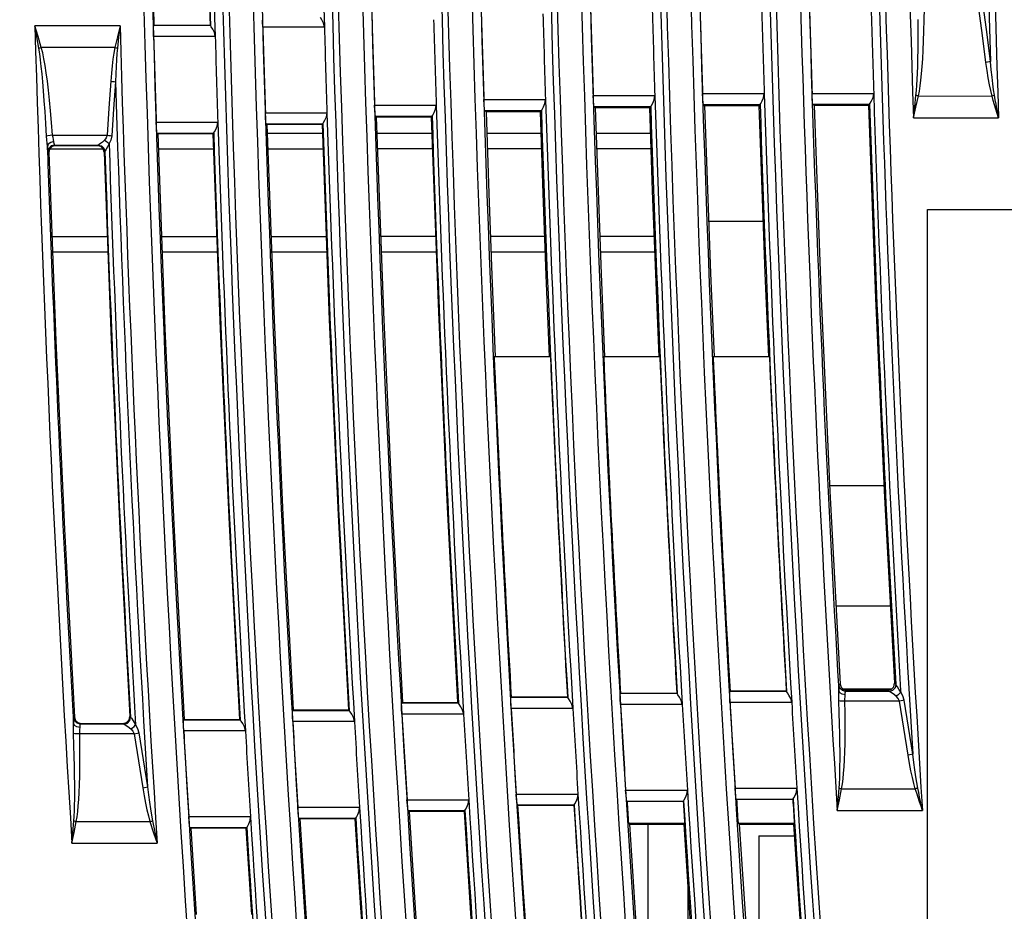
# Model space of a CAD drawing. Header units: millimetres. Extents: x 0 to 450, y 0 to 500.
# Tile 43 of 46: x 343 to 388, y 239 to 280. Entities that reach past the tile are written whole.
import ezdxf

# ---------------------------------------------------------------- set-up
doc = ezdxf.new("R2010")
doc.units = ezdxf.units.MM
doc.header["$LTSCALE"] = 32.592593
doc.layers.get('0').update_dxf_attribs({"linetype": 'CONTINUOUS'})

msp = doc.modelspace()

# ---------------------------------------------------------------- linework, layer by layer
at = {"color": 7, "linetype": 'CONTINUOUS'}
for p, q in [((384.806, 279.693), (384.814, 280.229)), ((387.464, 278.995), (387.304, 280.229)), ((387.676, 279.031), (387.516, 280.265)), ((349.585, 279.366), (349.594, 279.44)), ((349.605, 279.452), (349.594, 279.44)), ((352.184, 279.44), (349.594, 279.44)), ((352.172, 279.452), (349.605, 279.452)), ((352.172, 279.452), (352.184, 279.44)), ((352.219, 279.39), (352.182, 279.44)), ((354.573, 279.611), (354.575, 279.793)), ((354.577, 279.368), (354.573, 279.611)), ((357.281, 279.706), (357.209, 279.817)), ((357.355, 279.555), (357.281, 279.706)), ((357.397, 279.368), (357.355, 279.555)), ((384.535, 279.219), (384.536, 279.715)), ((384.794, 279.197), (384.806, 279.693)), ((348.054, 279.432), (344.166, 279.432)), ((344.311, 278.942), (344.166, 279.432)), ((344.255, 278.926), (344.166, 279.432)), ((348.054, 279.432), (347.934, 278.928)), ((348.054, 279.432), (347.991, 278.914)), ((349.583, 279.184), (349.585, 279.366)), ((349.587, 278.941), (349.583, 279.184)), ((352.291, 279.278), (352.219, 279.39)), ((352.365, 279.128), (352.291, 279.278)), ((352.408, 278.941), (352.365, 279.128)), ((357.394, 279.368), (354.577, 279.368)), ((384.532, 278.76), (384.535, 279.219)), ((384.779, 278.737), (384.794, 279.197)), ((387.625, 277.761), (387.464, 278.995)), ((387.837, 277.797), (387.676, 279.031)), ((344.346, 278.404), (344.255, 278.926)), ((344.458, 278.437), (344.311, 278.942)), ((347.934, 278.928), (347.82, 278.437)), ((347.991, 278.914), (347.933, 278.411)), ((352.404, 278.941), (349.587, 278.941)), ((384.527, 278.335), (384.532, 278.76)), ((384.76, 278.312), (384.779, 278.737)), ((344.382, 278.415), (344.346, 278.404)), ((344.384, 278.156), (344.346, 278.404)), ((344.42, 278.426), (344.382, 278.415)), ((344.42, 277.882), (344.384, 278.156)), ((344.458, 278.437), (344.42, 278.426)), ((347.82, 278.437), (344.458, 278.437)), ((344.523, 278.19), (344.458, 278.437)), ((344.575, 277.916), (344.523, 278.19)), ((347.774, 278.185), (347.731, 277.906)), ((347.82, 278.437), (347.774, 278.185)), ((347.82, 278.437), (347.859, 278.429)), ((347.859, 278.429), (347.897, 278.42)), ((347.909, 278.159), (347.889, 277.881)), ((347.897, 278.42), (347.933, 278.411)), ((347.933, 278.411), (347.909, 278.159)), ((384.519, 277.945), (384.527, 278.335)), ((384.738, 277.922), (384.76, 278.312)), ((344.455, 277.578), (344.42, 277.882)), ((344.632, 277.613), (344.575, 277.916)), ((347.731, 277.906), (347.695, 277.599)), ((347.889, 277.881), (347.872, 277.575)), ((384.51, 277.589), (384.519, 277.945)), ((384.713, 277.565), (384.738, 277.922)), ((387.702, 277.772), (387.625, 277.761)), ((387.676, 277.389), (387.625, 277.761)), ((387.775, 277.784), (387.702, 277.772)), ((387.837, 277.797), (387.775, 277.784)), ((387.871, 277.425), (387.837, 277.797)), ((344.49, 277.24), (344.455, 277.578)), ((344.524, 276.865), (344.49, 277.24)), ((344.684, 277.276), (344.632, 277.613)), ((344.736, 276.901), (344.684, 277.276)), ((347.662, 277.264), (347.634, 276.898)), ((347.695, 277.599), (347.662, 277.264)), ((347.858, 277.24), (347.846, 276.875)), ((347.872, 277.575), (347.858, 277.24)), ((384.485, 276.975), (384.498, 277.266)), ((384.498, 277.266), (384.51, 277.589)), ((384.656, 276.951), (384.685, 277.242)), ((384.685, 277.242), (384.713, 277.565)), ((387.73, 277.048), (387.676, 277.389)), ((387.907, 277.083), (387.871, 277.425)), ((344.559, 276.452), (344.524, 276.865)), ((344.787, 276.489), (344.736, 276.901)), ((347.634, 276.898), (347.549, 275.664)), ((347.634, 276.898), (347.712, 276.892)), ((347.712, 276.892), (347.784, 276.884)), ((347.846, 276.875), (347.761, 275.641)), ((347.784, 276.884), (347.846, 276.875)), ((384.47, 276.712), (384.485, 276.975)), ((384.622, 276.687), (384.656, 276.951)), ((387.786, 276.74), (387.73, 277.048)), ((387.844, 276.468), (387.786, 276.74)), ((387.943, 276.775), (387.907, 277.083)), ((387.979, 276.502), (387.943, 276.775)), ((344.593, 275.999), (344.559, 276.452)), ((344.836, 276.037), (344.787, 276.489)), ((374.678, 276.332), (377.495, 276.332)), ((374.688, 276.088), (374.678, 276.332)), ((377.467, 276.146), (377.498, 276.332)), ((379.68, 276.342), (382.497, 276.342)), ((379.691, 276.099), (379.68, 276.342)), ((382.47, 276.157), (382.501, 276.342)), ((384.431, 276.248), (384.452, 276.471)), ((384.452, 276.471), (384.47, 276.712)), ((384.544, 276.225), (384.587, 276.446)), ((384.587, 276.446), (384.622, 276.687)), ((387.906, 276.222), (387.844, 276.468)), ((388.018, 276.255), (387.979, 276.502)), ((344.627, 275.507), (344.593, 275.999)), ((344.884, 275.545), (344.836, 276.037)), ((364.681, 276.06), (367.498, 276.06)), ((364.692, 275.817), (364.681, 276.06)), ((367.406, 275.723), (367.471, 275.875)), ((367.471, 275.875), (367.502, 276.06)), ((369.678, 276.238), (372.495, 276.238)), ((369.689, 275.994), (369.678, 276.238)), ((369.702, 275.813), (369.689, 275.994)), ((372.338, 275.789), (372.403, 275.901)), ((372.403, 275.901), (372.468, 276.052)), ((372.468, 276.052), (372.499, 276.238)), ((374.702, 275.907), (374.688, 276.088)), ((374.715, 275.832), (374.702, 275.907)), ((377.304, 275.832), (377.338, 275.883)), ((377.338, 275.883), (377.403, 275.995)), ((377.403, 275.995), (377.467, 276.146)), ((379.704, 275.917), (379.691, 276.099)), ((379.717, 275.843), (379.704, 275.917)), ((379.717, 275.843), (382.308, 275.843)), ((379.772, 275.789), (379.717, 275.843)), ((382.257, 275.79), (382.308, 275.843)), ((382.306, 275.843), (382.34, 275.894)), ((382.34, 275.894), (382.405, 276.005)), ((382.405, 276.005), (382.47, 276.157)), ((384.372, 275.729), (384.431, 276.248)), ((384.429, 275.717), (384.544, 276.225)), ((384.467, 276.239), (384.431, 276.248)), ((384.505, 276.23), (384.467, 276.239)), ((384.543, 276.222), (384.505, 276.23)), ((384.544, 276.225), (387.906, 276.222)), ((387.944, 276.232), (387.906, 276.222)), ((387.964, 276.023), (387.906, 276.222)), ((387.982, 276.244), (387.944, 276.232)), ((388.022, 275.824), (387.964, 276.023)), ((388.018, 276.255), (387.982, 276.244)), ((388.054, 276.049), (388.018, 276.255)), ((388.091, 275.844), (388.054, 276.049)), ((388.128, 275.638), (388.091, 275.844)), ((344.661, 274.972), (344.627, 275.507)), ((344.93, 275.011), (344.884, 275.545)), ((347.549, 275.664), (347.465, 274.43)), ((347.761, 275.641), (347.677, 274.407)), ((354.696, 275.456), (357.513, 275.456)), ((354.706, 275.213), (354.696, 275.456)), ((357.485, 275.271), (357.516, 275.456)), ((359.687, 275.8), (362.504, 275.8)), ((359.698, 275.556), (359.687, 275.8)), ((359.711, 275.375), (359.698, 275.556)), ((362.347, 275.351), (362.412, 275.463)), ((362.412, 275.463), (362.477, 275.614)), ((362.477, 275.614), (362.508, 275.8)), ((364.705, 275.635), (364.692, 275.817)), ((364.718, 275.561), (364.705, 275.635)), ((364.718, 275.561), (367.309, 275.561)), ((364.78, 275.501), (364.718, 275.561)), ((367.252, 275.502), (364.78, 275.501)), ((364.78, 275.501), (364.907, 271.769)), ((367.252, 275.502), (367.309, 275.561)), ((367.252, 275.502), (367.38, 271.769)), ((367.307, 275.561), (367.341, 275.612)), ((367.341, 275.612), (367.406, 275.723)), ((369.715, 275.738), (369.702, 275.813)), ((369.715, 275.738), (372.306, 275.738)), ((369.774, 275.681), (369.715, 275.738)), ((372.251, 275.682), (369.774, 275.681)), ((369.774, 275.681), (369.904, 271.888)), ((372.251, 275.682), (372.306, 275.738)), ((372.251, 275.682), (372.381, 271.889)), ((372.304, 275.738), (372.338, 275.789)), ((374.715, 275.832), (377.305, 275.832)), ((374.772, 275.777), (374.715, 275.832)), ((377.252, 275.778), (374.772, 275.777)), ((374.772, 275.777), (374.903, 271.952)), ((377.252, 275.778), (377.305, 275.832)), ((377.252, 275.778), (377.384, 271.953)), ((382.257, 275.79), (379.772, 275.789)), ((379.772, 275.789), (380.096, 266.969)), ((382.257, 275.79), (382.581, 266.981)), ((384.314, 275.227), (384.372, 275.729)), ((384.314, 275.227), (384.429, 275.717)), ((388.082, 275.625), (388.022, 275.824)), ((388.142, 275.426), (388.082, 275.625)), ((388.165, 275.432), (388.128, 275.638)), ((388.202, 275.227), (388.142, 275.426)), ((388.202, 275.227), (388.165, 275.432)), ((344.694, 274.391), (344.661, 274.972)), ((344.974, 274.43), (344.93, 275.011)), ((349.707, 275.029), (352.524, 275.029)), ((349.717, 274.786), (349.707, 275.029)), ((352.496, 274.843), (352.527, 275.029)), ((354.72, 275.031), (354.706, 275.213)), ((354.733, 274.957), (354.72, 275.031)), ((354.733, 274.957), (357.323, 274.957)), ((354.769, 274.922), (354.733, 274.957)), ((357.287, 274.92), (357.323, 274.957)), ((357.322, 274.957), (357.356, 275.007)), ((357.356, 275.007), (357.421, 275.119)), ((357.421, 275.119), (357.485, 275.271)), ((359.724, 275.3), (359.711, 275.375)), ((359.724, 275.3), (362.315, 275.3)), ((359.764, 275.261), (359.724, 275.3)), ((362.275, 275.26), (359.764, 275.261)), ((359.764, 275.261), (360.091, 266.338)), ((362.275, 275.26), (362.315, 275.3)), ((362.275, 275.26), (362.602, 266.337)), ((362.313, 275.3), (362.347, 275.351)), ((384.314, 275.227), (388.202, 275.227)), ((349.731, 274.604), (349.717, 274.786)), ((349.744, 274.53), (349.731, 274.604)), ((349.744, 274.53), (352.335, 274.53)), ((349.776, 274.498), (349.744, 274.53)), ((352.302, 274.496), (349.776, 274.498)), ((349.776, 274.498), (350.106, 265.57)), ((352.302, 274.496), (352.335, 274.53)), ((352.302, 274.496), (352.633, 265.569)), ((352.333, 274.53), (352.367, 274.58)), ((352.367, 274.58), (352.432, 274.692)), ((352.432, 274.692), (352.496, 274.843)), ((357.287, 274.92), (354.769, 274.922)), ((354.769, 274.922), (355.097, 265.996)), ((354.784, 274.517), (357.302, 274.517)), ((357.287, 274.92), (357.616, 265.995)), ((359.792, 274.517), (362.302, 274.517)), ((364.813, 274.517), (367.286, 274.517)), ((369.814, 274.517), (372.291, 274.517)), ((344.758, 274.406), (344.694, 274.391)), ((344.706, 274.225), (344.694, 274.391)), ((344.722, 274.065), (344.706, 274.225)), ((344.735, 273.917), (344.722, 274.065)), ((344.856, 274.419), (344.758, 274.406)), ((344.886, 274.101), (344.776, 274.022)), ((344.974, 274.43), (344.856, 274.419)), ((345.035, 274.135), (344.886, 274.101)), ((344.974, 274.43), (347.465, 274.43)), ((344.992, 274.327), (344.974, 274.43)), ((345.016, 274.227), (344.992, 274.327)), ((345.035, 274.134), (345.016, 274.227)), ((345.046, 274.053), (345.035, 274.134)), ((345.057, 274.001), (345.046, 274.053)), ((347.166, 274.05), (347.1, 274.002)), ((347.251, 274.117), (347.166, 274.05)), ((347.341, 274.197), (347.251, 274.117)), ((347.425, 274.303), (347.341, 274.197)), ((347.341, 274.197), (347.422, 274.153)), ((347.422, 274.153), (347.495, 274.097)), ((347.465, 274.43), (347.425, 274.303)), ((347.465, 274.43), (347.543, 274.424)), ((347.637, 274.205), (347.488, 273.902)), ((347.495, 274.097), (347.553, 274.034)), ((347.543, 274.424), (347.615, 274.416)), ((347.615, 274.416), (347.677, 274.407)), ((347.677, 274.407), (347.637, 274.205)), ((344.776, 274.022), (344.735, 273.917)), ((344.747, 273.786), (344.735, 273.917)), ((344.757, 273.703), (344.747, 273.786)), ((344.767, 273.671), (344.757, 273.703)), ((344.804, 273.824), (344.767, 273.671)), ((344.798, 273.641), (344.767, 273.671)), ((344.835, 273.796), (344.798, 273.641)), ((344.798, 273.641), (345.12, 265.031)), ((344.914, 273.938), (344.804, 273.824)), ((344.945, 273.909), (344.835, 273.796)), ((344.844, 273.804), (347.326, 273.804)), ((345.067, 273.98), (344.914, 273.938)), ((345.098, 273.95), (344.945, 273.909)), ((345.067, 273.98), (345.057, 274.001)), ((345.067, 273.98), (347.062, 273.98)), ((345.098, 273.95), (345.067, 273.98)), ((347.032, 273.949), (345.098, 273.95)), ((347.062, 273.98), (347.032, 273.949)), ((347.178, 273.91), (347.032, 273.949)), ((347.062, 273.98), (347.209, 273.941)), ((347.1, 274.002), (347.063, 273.98)), ((347.287, 273.805), (347.178, 273.91)), ((347.209, 273.941), (347.317, 273.835)), ((347.331, 273.659), (347.287, 273.805)), ((347.317, 273.835), (347.36, 273.689)), ((347.36, 273.689), (347.331, 273.659)), ((347.331, 273.659), (347.653, 265.055)), ((347.382, 273.718), (347.36, 273.69)), ((347.428, 273.793), (347.382, 273.718)), ((347.488, 273.902), (347.428, 273.793)), ((349.802, 273.804), (352.328, 273.804)), ((354.81, 273.804), (357.328, 273.804)), ((362.328, 273.804), (359.818, 273.804)), ((367.31, 273.804), (364.837, 273.804)), ((372.315, 273.804), (369.838, 273.804)), ((369.904, 271.888), (370.047, 268.096)), ((372.381, 271.889), (372.524, 268.096)), ((374.903, 271.952), (375.047, 268.128)), ((377.384, 271.953), (377.529, 268.128)), ((364.907, 271.769), (365.047, 268.036)), ((367.38, 271.769), (367.521, 268.037)), ((384.952, 271.036), (411.952, 271.036)), ((384.952, 212.036), (384.952, 271.036)), ((374.958, 270.504), (377.439, 270.504)), ((344.941, 269.804), (347.476, 269.804)), ((349.95, 269.804), (352.476, 269.804)), ((354.957, 269.804), (357.476, 269.804)), ((362.475, 269.804), (359.964, 269.804)), ((367.454, 269.804), (364.981, 269.804)), ((372.46, 269.804), (369.982, 269.804)), ((344.968, 269.092), (347.502, 269.092)), ((349.976, 269.092), (352.502, 269.092)), ((354.983, 269.092), (357.502, 269.092)), ((359.99, 269.092), (362.501, 269.092)), ((365.007, 269.092), (367.481, 269.092)), ((370.009, 269.092), (372.486, 269.092)), ((365.047, 268.036), (365.2, 264.304)), ((367.521, 268.037), (367.674, 264.304)), ((370.047, 268.096), (370.203, 264.304)), ((372.524, 268.096), (372.681, 264.304)), ((375.047, 268.128), (375.206, 264.304)), ((377.529, 268.128), (377.687, 264.304)), ((380.096, 266.969), (380.493, 258.153)), ((382.581, 266.981), (382.979, 258.175)), ((355.097, 265.996), (355.498, 257.073)), ((357.616, 265.995), (358.017, 257.073)), ((360.091, 266.338), (360.491, 257.418)), ((362.602, 266.337), (363.003, 257.418)), ((350.106, 265.57), (350.51, 256.644)), ((352.633, 265.569), (353.036, 256.645)), ((347.653, 265.055), (348.043, 256.455)), ((345.12, 265.031), (345.51, 256.424)), ((367.721, 264.304), (365.153, 264.304)), ((372.725, 264.304), (370.157, 264.304)), ((377.73, 264.304), (375.162, 264.304)), ((382.968, 258.404), (380.482, 258.404)), ((380.493, 258.153), (380.964, 249.339)), ((382.979, 258.175), (383.45, 249.373)), ((360.491, 257.418), (360.965, 248.501)), ((363.003, 257.418), (363.477, 248.503)), ((355.498, 257.073), (355.973, 248.153)), ((358.017, 257.073), (358.493, 248.155)), ((350.51, 256.644), (350.986, 247.723)), ((353.036, 256.645), (353.513, 247.724)), ((345.51, 256.424), (345.968, 247.821)), ((348.043, 256.455), (348.501, 247.857)), ((383.261, 252.904), (380.773, 252.904)), ((380.911, 249.284), (380.964, 249.339)), ((380.964, 249.339), (381.01, 249.196)), ((383.416, 249.216), (383.45, 249.373)), ((383.506, 249.32), (383.45, 249.373)), ((383.506, 249.32), (383.472, 249.163)), ((383.53, 249.291), (383.506, 249.319)), ((383.583, 249.213), (383.53, 249.291)), ((370.913, 248.824), (370.919, 248.899)), ((370.93, 248.911), (370.919, 248.899)), ((373.513, 248.899), (370.919, 248.899)), ((373.5, 248.911), (370.93, 248.911)), ((373.5, 248.911), (373.513, 248.899)), ((373.549, 248.849), (373.511, 248.899)), ((373.624, 248.738), (373.549, 248.849)), ((375.916, 248.918), (375.922, 248.993)), ((375.919, 248.737), (375.916, 248.918)), ((375.933, 249.005), (375.922, 248.993)), ((378.516, 248.993), (375.922, 248.993)), ((378.503, 249.005), (375.933, 249.005)), ((378.503, 249.005), (378.516, 248.993)), ((378.552, 248.943), (378.514, 248.993)), ((378.627, 248.832), (378.552, 248.943)), ((380.901, 249.168), (380.905, 249.251)), ((380.902, 248.891), (380.901, 249.168)), ((380.901, 248.732), (380.902, 248.891)), ((380.949, 248.94), (380.902, 249.037)), ((380.905, 249.251), (380.911, 249.284)), ((380.957, 249.142), (380.911, 249.284)), ((381.057, 248.871), (380.949, 248.94)), ((381.066, 249.039), (380.957, 249.142)), ((381.01, 249.196), (381.118, 249.094)), ((381.201, 248.847), (381.057, 248.871)), ((381.211, 249.001), (381.066, 249.039)), ((383.311, 249.104), (381.107, 249.104)), ((381.118, 249.094), (381.263, 249.057)), ((381.196, 248.755), (381.201, 248.847)), ((381.201, 248.929), (381.204, 248.981)), ((381.201, 248.847), (381.201, 248.929)), ((381.204, 248.981), (381.211, 249.001)), ((381.211, 249.001), (381.263, 249.057)), ((383.208, 249.001), (381.211, 249.001)), ((381.263, 249.057), (383.15, 249.056)), ((383.15, 249.056), (383.306, 249.1)), ((383.208, 249.001), (383.15, 249.056)), ((383.362, 249.045), (383.208, 249.001)), ((383.27, 248.966), (383.209, 249.001)), ((383.384, 248.889), (383.27, 248.966)), ((383.306, 249.1), (383.416, 249.216)), ((383.472, 249.163), (383.362, 249.045)), ((383.519, 248.785), (383.384, 248.889)), ((383.654, 249.102), (383.583, 249.213)), ((383.674, 248.898), (383.601, 248.835)), ((383.731, 248.967), (383.654, 249.102)), ((383.731, 248.967), (383.674, 248.898)), ((383.727, 249.027), (383.731, 248.967)), ((383.832, 248.793), (383.731, 248.967)), ((360.922, 248.387), (360.928, 248.461)), ((360.924, 248.205), (360.922, 248.387)), ((360.965, 248.501), (360.928, 248.461)), ((363.521, 248.461), (360.928, 248.461)), ((360.965, 248.501), (363.477, 248.503)), ((363.477, 248.503), (363.521, 248.461)), ((363.558, 248.411), (363.52, 248.461)), ((363.633, 248.3), (363.558, 248.411)), ((365.915, 248.647), (365.921, 248.722)), ((365.918, 248.466), (365.915, 248.647)), ((365.929, 248.222), (365.918, 248.466)), ((365.932, 248.733), (365.921, 248.722)), ((368.515, 248.722), (365.921, 248.722)), ((368.502, 248.733), (365.932, 248.733)), ((368.502, 248.733), (368.515, 248.722)), ((368.551, 248.672), (368.513, 248.722)), ((368.626, 248.56), (368.551, 248.672)), ((368.705, 248.409), (368.626, 248.56)), ((368.753, 248.222), (368.705, 248.409)), ((370.916, 248.643), (370.913, 248.824)), ((370.927, 248.399), (370.916, 248.643)), ((373.747, 248.399), (370.927, 248.399)), ((373.703, 248.586), (373.624, 248.738)), ((373.751, 248.399), (373.703, 248.586)), ((375.93, 248.493), (375.919, 248.737)), ((378.75, 248.493), (375.93, 248.493)), ((378.706, 248.68), (378.627, 248.832)), ((378.754, 248.493), (378.706, 248.68)), ((380.904, 248.565), (380.901, 248.732)), ((380.968, 248.556), (380.904, 248.565)), ((380.922, 248.025), (380.904, 248.565)), ((381.066, 248.552), (380.968, 248.556)), ((383.677, 248.552), (381.066, 248.552)), ((381.184, 248.552), (381.186, 248.656)), ((381.192, 248.011), (381.184, 248.552)), ((381.186, 248.656), (381.196, 248.755)), ((383.601, 248.835), (383.519, 248.785)), ((383.62, 248.676), (383.519, 248.785)), ((383.677, 248.552), (383.62, 248.676)), ((383.755, 248.565), (383.677, 248.552)), ((383.874, 247.317), (383.677, 248.552)), ((383.827, 248.579), (383.755, 248.565)), ((383.889, 248.594), (383.827, 248.579)), ((383.889, 248.594), (383.832, 248.793)), ((384.086, 247.36), (383.889, 248.594)), ((355.933, 248.043), (355.939, 248.117)), ((355.936, 247.861), (355.933, 248.043)), ((355.973, 248.153), (355.939, 248.117)), ((358.533, 248.117), (355.939, 248.117)), ((355.973, 248.153), (358.493, 248.155)), ((358.493, 248.155), (358.533, 248.117)), ((358.569, 248.067), (358.531, 248.117)), ((358.644, 247.956), (358.569, 248.067)), ((358.723, 247.804), (358.644, 247.956)), ((360.936, 247.962), (360.924, 248.205)), ((363.756, 247.962), (360.936, 247.962)), ((363.711, 248.148), (363.633, 248.3)), ((363.76, 247.962), (363.711, 248.148)), ((368.749, 248.222), (365.929, 248.222)), ((380.936, 247.526), (380.922, 248.025)), ((381.195, 247.512), (381.192, 248.011)), ((345.929, 247.675), (345.933, 247.758)), ((345.93, 247.398), (345.929, 247.675)), ((345.976, 247.447), (345.93, 247.544)), ((345.933, 247.758), (345.939, 247.79)), ((345.939, 247.79), (345.968, 247.821)), ((345.985, 247.648), (345.939, 247.79)), ((345.968, 247.821), (346.014, 247.678)), ((346.094, 247.545), (345.985, 247.648)), ((346.014, 247.678), (346.123, 247.576)), ((346.238, 247.508), (346.094, 247.545)), ((346.123, 247.576), (346.268, 247.539)), ((346.228, 247.435), (346.232, 247.487)), ((346.232, 247.487), (346.238, 247.508)), ((346.238, 247.508), (346.268, 247.539)), ((348.236, 247.508), (346.238, 247.508)), ((346.268, 247.539), (348.202, 247.54)), ((348.202, 247.54), (348.356, 247.583)), ((348.202, 247.54), (348.236, 247.508)), ((348.237, 247.507), (348.39, 247.551)), ((348.237, 247.508), (348.295, 247.474)), ((348.356, 247.583), (348.466, 247.699)), ((348.39, 247.551), (348.5, 247.668)), ((348.466, 247.699), (348.501, 247.857)), ((348.5, 247.668), (348.533, 247.825)), ((348.501, 247.857), (348.534, 247.826)), ((348.534, 247.825), (348.572, 247.778)), ((348.572, 247.778), (348.654, 247.653)), ((348.654, 247.653), (348.759, 247.473)), ((350.949, 247.616), (350.956, 247.69)), ((350.952, 247.434), (350.949, 247.616)), ((350.986, 247.723), (350.956, 247.69)), ((353.549, 247.69), (350.956, 247.69)), ((350.986, 247.723), (353.513, 247.724)), ((353.513, 247.724), (353.549, 247.69)), ((353.586, 247.64), (353.547, 247.69)), ((353.66, 247.529), (353.586, 247.64)), ((353.739, 247.377), (353.66, 247.529)), ((355.947, 247.618), (355.936, 247.861)), ((358.767, 247.618), (355.947, 247.618)), ((358.771, 247.618), (358.723, 247.804)), ((380.947, 247.065), (380.936, 247.526)), ((381.193, 247.05), (381.195, 247.512)), ((345.928, 247.238), (345.93, 247.398)), ((345.931, 247.072), (345.928, 247.238)), ((345.995, 247.063), (345.931, 247.072)), ((345.949, 246.532), (345.931, 247.072)), ((346.085, 247.378), (345.976, 247.447)), ((346.094, 247.058), (345.995, 247.063)), ((346.229, 247.354), (346.085, 247.378)), ((348.705, 247.058), (346.094, 247.058)), ((346.211, 247.058), (346.214, 247.162)), ((346.219, 246.518), (346.211, 247.058)), ((346.214, 247.162), (346.223, 247.262)), ((346.223, 247.262), (346.229, 247.354)), ((346.229, 247.354), (346.228, 247.435)), ((348.295, 247.474), (348.408, 247.398)), ((348.408, 247.398), (348.547, 247.291)), ((348.547, 247.291), (348.629, 247.341)), ((348.547, 247.291), (348.646, 247.184)), ((348.629, 247.341), (348.702, 247.404)), ((348.646, 247.184), (348.705, 247.058)), ((348.702, 247.404), (348.759, 247.473)), ((348.705, 247.058), (348.783, 247.071)), ((348.705, 247.058), (348.901, 245.824)), ((348.759, 247.473), (348.858, 247.301)), ((348.783, 247.071), (348.855, 247.085)), ((348.855, 247.085), (348.917, 247.1)), ((348.858, 247.301), (348.917, 247.1)), ((348.917, 247.1), (349.113, 245.866)), ((350.964, 247.191), (350.952, 247.434)), ((353.784, 247.191), (350.964, 247.191)), ((353.787, 247.191), (353.739, 247.377)), ((380.954, 246.64), (380.947, 247.065)), ((381.187, 246.624), (381.193, 247.05)), ((384.072, 246.084), (383.874, 247.317)), ((384.284, 246.126), (384.086, 247.36)), ((380.958, 246.25), (380.954, 246.64)), ((381.176, 246.233), (381.187, 246.624)), ((345.963, 246.033), (345.949, 246.532)), ((346.222, 246.018), (346.219, 246.518)), ((380.959, 245.896), (380.958, 246.25)), ((381.162, 245.878), (381.176, 246.233)), ((345.974, 245.572), (345.963, 246.033)), ((346.22, 245.556), (346.222, 246.018)), ((348.901, 245.824), (349.098, 244.59)), ((349.113, 245.866), (349.31, 244.632)), ((380.957, 245.575), (380.959, 245.896)), ((381.143, 245.557), (381.162, 245.878)), ((384.15, 246.097), (384.072, 246.084)), ((384.135, 245.712), (384.072, 246.084)), ((384.199, 245.371), (384.135, 245.712)), ((384.222, 246.112), (384.15, 246.097)), ((384.284, 246.126), (384.222, 246.112)), ((384.329, 245.754), (384.284, 246.126)), ((384.375, 245.412), (384.329, 245.754)), ((345.981, 245.146), (345.974, 245.572)), ((346.213, 245.13), (346.22, 245.556)), ((380.945, 245.028), (380.952, 245.288)), ((380.952, 245.288), (380.957, 245.575)), ((381.096, 245.008), (381.123, 245.268)), ((381.123, 245.268), (381.143, 245.557)), ((384.264, 245.064), (384.199, 245.371)), ((384.42, 245.103), (384.375, 245.412)), ((345.984, 244.757), (345.981, 245.146)), ((346.202, 244.74), (346.213, 245.13)), ((380.92, 244.567), (380.935, 244.79)), ((380.935, 244.79), (380.945, 245.028)), ((381.07, 244.768), (381.096, 245.008)), ((384.33, 244.791), (384.264, 245.064)), ((384.399, 244.545), (384.33, 244.791)), ((384.465, 244.829), (384.42, 245.103)), ((384.512, 244.581), (384.465, 244.829)), ((345.983, 244.082), (345.985, 244.402)), ((345.985, 244.402), (345.984, 244.757)), ((346.169, 244.063), (346.188, 244.385)), ((346.188, 244.385), (346.202, 244.74)), ((349.098, 244.59), (349.176, 244.603)), ((349.098, 244.59), (349.159, 244.23)), ((349.176, 244.603), (349.248, 244.618)), ((349.248, 244.618), (349.31, 244.632)), ((349.31, 244.632), (349.354, 244.271)), ((371.161, 244.488), (373.982, 244.488)), ((371.179, 244.244), (371.161, 244.488)), ((373.96, 244.302), (373.985, 244.488)), ((376.165, 244.582), (378.985, 244.582)), ((376.182, 244.338), (376.165, 244.582)), ((376.201, 244.157), (376.182, 244.338)), ((378.903, 244.245), (378.964, 244.396)), ((378.964, 244.396), (378.989, 244.582)), ((380.877, 244.05), (380.92, 244.567)), ((380.956, 244.56), (380.92, 244.567)), ((380.933, 244.039), (381.032, 244.545)), ((380.994, 244.552), (380.956, 244.56)), ((381.032, 244.545), (380.994, 244.552)), ((381.032, 244.545), (381.07, 244.768)), ((381.032, 244.545), (384.399, 244.545)), ((384.438, 244.557), (384.399, 244.544)), ((384.463, 244.346), (384.399, 244.545)), ((384.475, 244.569), (384.438, 244.557)), ((384.528, 244.147), (384.463, 244.346)), ((384.512, 244.581), (384.475, 244.569)), ((384.554, 244.375), (384.512, 244.581)), ((384.597, 244.169), (384.554, 244.375)), ((345.978, 243.794), (345.983, 244.082)), ((346.148, 243.775), (346.169, 244.063)), ((349.159, 244.23), (349.221, 243.898)), ((349.221, 243.898), (349.285, 243.593)), ((349.354, 244.271), (349.398, 243.939)), ((349.398, 243.939), (349.443, 243.632)), ((361.169, 244.05), (363.99, 244.05)), ((361.187, 243.806), (361.169, 244.05)), ((363.968, 243.865), (363.993, 244.05)), ((366.162, 244.31), (368.983, 244.31)), ((366.18, 244.067), (366.162, 244.31)), ((366.199, 243.885), (366.18, 244.067)), ((368.839, 243.862), (368.901, 243.974)), ((368.901, 243.974), (368.961, 244.125)), ((368.961, 244.125), (368.987, 244.31)), ((371.197, 244.063), (371.179, 244.244)), ((371.213, 243.988), (371.197, 244.063)), ((371.213, 243.988), (373.807, 243.988)), ((371.225, 243.976), (371.213, 243.988)), ((371.225, 243.976), (373.796, 243.976)), ((373.796, 243.976), (373.807, 243.988)), ((373.805, 243.988), (373.838, 244.039)), ((373.838, 244.039), (373.9, 244.151)), ((373.9, 244.151), (373.96, 244.302)), ((376.216, 244.082), (376.201, 244.157)), ((376.216, 244.082), (378.811, 244.082)), ((376.229, 244.07), (376.216, 244.082)), ((376.229, 244.07), (378.8, 244.07)), ((378.8, 244.07), (378.811, 244.082)), ((378.809, 244.082), (378.842, 244.133)), ((378.842, 244.133), (378.903, 244.245)), ((380.833, 243.55), (380.877, 244.05)), ((380.833, 243.55), (380.933, 244.039)), ((384.594, 243.948), (384.528, 244.147)), ((384.66, 243.749), (384.594, 243.948)), ((384.64, 243.962), (384.597, 244.169)), ((384.683, 243.756), (384.64, 243.962)), ((345.96, 243.296), (345.97, 243.535)), ((345.97, 243.535), (345.978, 243.794)), ((346.096, 243.274), (346.122, 243.514)), ((346.122, 243.514), (346.148, 243.775)), ((349.285, 243.593), (349.352, 243.31)), ((349.443, 243.632), (349.489, 243.348)), ((356.181, 243.706), (359.001, 243.706)), ((356.198, 243.463), (356.181, 243.706)), ((356.217, 243.281), (356.198, 243.463)), ((358.919, 243.369), (358.979, 243.521)), ((358.979, 243.521), (359.005, 243.706)), ((361.205, 243.625), (361.187, 243.806)), ((361.221, 243.55), (361.205, 243.625)), ((361.221, 243.55), (363.815, 243.55)), ((361.263, 243.51), (361.221, 243.55)), ((363.775, 243.508), (361.263, 243.51)), ((361.263, 243.51), (361.53, 239.335)), ((363.775, 243.508), (363.815, 243.55)), ((363.775, 243.508), (364.042, 239.341)), ((363.813, 243.55), (363.846, 243.601)), ((363.846, 243.601), (363.907, 243.713)), ((363.907, 243.713), (363.968, 243.865)), ((366.214, 243.811), (366.199, 243.885)), ((366.214, 243.811), (368.808, 243.811)), ((366.227, 243.799), (366.214, 243.811)), ((366.227, 243.799), (368.797, 243.799)), ((368.797, 243.799), (368.808, 243.811)), ((368.807, 243.811), (368.839, 243.862)), ((380.833, 243.55), (384.727, 243.55)), ((384.727, 243.55), (384.66, 243.749)), ((384.727, 243.55), (384.683, 243.756)), ((345.902, 242.556), (345.945, 243.074)), ((345.945, 243.074), (345.96, 243.296)), ((345.981, 243.066), (345.945, 243.074)), ((345.958, 242.545), (346.057, 243.051)), ((346.019, 243.058), (345.981, 243.066)), ((346.057, 243.051), (346.019, 243.058)), ((346.057, 243.051), (346.096, 243.274)), ((346.057, 243.051), (349.423, 243.056)), ((349.352, 243.31), (349.423, 243.056)), ((349.423, 243.056), (349.59, 242.542)), ((349.425, 243.051), (349.463, 243.063)), ((349.463, 243.063), (349.501, 243.075)), ((349.489, 243.348), (349.537, 243.088)), ((349.501, 243.075), (349.537, 243.088)), ((349.537, 243.088), (349.646, 242.56)), ((351.197, 243.279), (354.018, 243.279)), ((351.215, 243.036), (351.197, 243.279)), ((351.234, 242.854), (351.215, 243.036)), ((353.936, 242.942), (353.996, 243.094)), ((353.996, 243.094), (354.022, 243.279)), ((356.232, 243.207), (356.217, 243.281)), ((356.232, 243.207), (358.826, 243.207)), ((356.271, 243.17), (356.232, 243.207)), ((358.791, 243.168), (356.271, 243.17)), ((356.271, 243.17), (356.531, 239.094)), ((358.791, 243.168), (358.826, 243.207)), ((358.791, 243.168), (359.051, 239.1)), ((358.825, 243.207), (358.857, 243.257)), ((358.857, 243.257), (358.919, 243.369)), ((345.858, 242.056), (345.902, 242.556)), ((345.858, 242.056), (345.958, 242.545)), ((349.59, 242.542), (349.752, 242.056)), ((349.646, 242.56), (349.752, 242.056)), ((351.249, 242.78), (351.234, 242.854)), ((351.249, 242.78), (353.843, 242.78)), ((351.284, 242.747), (351.249, 242.78)), ((353.811, 242.745), (351.284, 242.747)), ((351.284, 242.747), (351.536, 238.797)), ((353.811, 242.745), (353.843, 242.78)), ((353.811, 242.745), (354.063, 238.803)), ((353.842, 242.78), (353.874, 242.83)), ((353.874, 242.83), (353.936, 242.942)), ((371.288, 242.976), (373.858, 242.976)), ((371.336, 242.931), (371.288, 242.976)), ((371.336, 242.931), (373.817, 242.932)), ((371.336, 242.931), (371.667, 237.863)), ((372.194, 233.986), (372.194, 242.932)), ((373.817, 242.932), (373.858, 242.976)), ((373.817, 242.932), (374.151, 237.849)), ((376.298, 242.976), (378.868, 242.976)), ((376.344, 242.933), (376.298, 242.976)), ((376.344, 242.933), (378.829, 242.934)), ((376.344, 242.933), (376.925, 234.313)), ((378.829, 242.934), (378.868, 242.976)), ((378.829, 242.934), (379.41, 234.331)), ((377.252, 242.404), (378.865, 242.404)), ((377.252, 242.404), (377.252, 229.981)), ((345.858, 242.056), (349.752, 242.056)), ((374.013, 233.954), (374.013, 239.943)), ((356.531, 239.094), (356.807, 235.018)), ((359.051, 239.1), (359.326, 235.032)), ((361.53, 239.335), (361.813, 235.161)), ((364.042, 239.341), (364.325, 235.175))]:
    msp.add_line(p, q, dxfattribs=at)
for radius, start, end in [(1066.22, 179.866631, 185.327598), (1062.334, 179.866143, 185.347143), (1061.22, 179.865428, 183.606515), (1057.334, 179.864933, 183.619787), (1076.22, 179.882318, 185.277954), (1072.334, 179.881891, 185.297135), (1071.22, 179.872285, 185.30266), (1067.334, 179.87182, 185.322021), (1056.22, 179.868751, 181.903193), (1052.334, 179.868266, 181.910223), (1086.22, 179.915274, 185.229228), (1082.334, 179.91497, 185.248055), (1081.22, 179.896667, 185.253478), (1077.334, 179.896294, 185.272481), (1091.22, 179.938085, 185.205201), (1087.334, 179.937864, 185.223855), (1100, 180, 185.828334), (1099.5, 180, 185.30888), (1067.617, 180.009453, 185.181394), (1062.617, 180.004426, 185.205837), (1057.617, 180.00387, 183.47895), (1052.617, 180.007861, 181.769719), (1077.617, 180.032639, 185.133192), (1072.617, 180.018878, 185.15718), (1082.617, 180.050676, 185.109426), (1087.617, 180.072936, 185.08588), (1075.821, 180.175509, 184.986946), (1070.821, 180.166839, 185.010298), (1065.821, 180.162564, 185.03387), (1060.821, 180.162755, 183.310937), (1083, 180.200939, 181.636357), (1080.821, 180.188511, 184.963812), (1088, 180.222501, 181.651333), (1085.821, 180.205786, 184.940891), (1090.821, 180.22728, 184.918181), (1090.783, 180.240985, 181.620802), (1088.217, 180.24142, 181.624624), (1088.205, 180.240768, 181.625299), (1075.815, 181.615657, 181.824082), (1073, 181.619898, 181.82887), (1070.815, 181.613712, 181.82311), (1068, 181.617967, 181.827918), (1065.815, 181.616226, 181.826606), (1063, 181.620508, 181.831446), (1060.815, 181.62327, 181.834643), (1058, 181.627591, 181.839527), (1080.815, 181.621996, 181.829457), (1078, 181.626234, 181.834237), (1096.221, 181.613805, 183.569443), (1092.334, 181.619548, 183.582158), (1085.815, 181.632671, 181.839178), (1083, 181.636917, 181.843961), (1090.815, 181.647626, 181.853188), (1088, 181.651891, 181.857985), (1092.617, 181.753298, 183.445854), (1063, 181.832016, 183.332928), (1058, 181.840099, 183.320307), (1073, 181.829434, 183.316347), (1068, 181.828484, 183.322362), (1058.205, 181.8662, 183.303792), (1083, 181.84452, 183.317712), (1078, 181.834799, 183.314817), (1073.205, 181.855172, 183.289597), (1068.205, 181.854343, 183.295486), (1063.205, 181.857995, 183.305924), (1088, 181.858541, 183.324975), (1083.205, 181.870017, 183.291209), (1078.205, 181.860416, 183.288192), (1088.205, 181.883919, 183.298593), (1095.821, 181.902885, 183.283294), (1093.205, 181.919409, 183.276328), (1093, 181.901665, 183.295481), (1075.783, 182.45069, 183.281042), (1073.217, 182.456552, 183.288893), (1070.783, 182.46214, 183.286876), (1068.217, 182.468057, 183.294778), (1065.783, 182.473698, 183.297248), (1063.217, 182.479671, 183.305213), (1070.815, 183.314184, 183.52386), (1068, 183.32293, 183.533162), (1065.815, 183.324684, 183.535347), (1063, 183.333499, 183.544722), (1080.815, 183.306734, 183.514469), (1078, 183.31538, 183.52366), (1075.815, 183.308222, 183.516923), (1073, 183.316913, 183.526163), (1085.815, 183.309659, 183.516438), (1083, 183.318272, 183.525591), (1090.815, 183.31694, 183.522773), (1088, 183.325533, 183.5319), (1068, 183.533729, 185.026532), (1063, 183.545292, 185.050232), (1078, 183.524222, 184.979795), (1073, 183.526728, 185.003054), (1070.783, 183.551384, 183.604997), (1068.217, 183.559924, 183.613666), (1068.205, 183.559297, 185.006415), (1065.783, 183.563, 183.621932), (1063.217, 183.571609, 183.630683), (1063.205, 183.570978, 185.030013), (1083, 183.52615, 184.956751), (1078.205, 183.549554, 184.959878), (1075.783, 183.544319, 184.973182), (1073.217, 183.552802, 184.982313), (1073.205, 183.552178, 184.983038), (1088, 183.532457, 184.92992), (1083.205, 183.551365, 184.936933), (1088.205, 183.557555, 184.914199)]:
    msp.add_arc((1439.952, 310.304), radius, start, end, dxfattribs=at)

doc.saveas('drawing.dxf')
